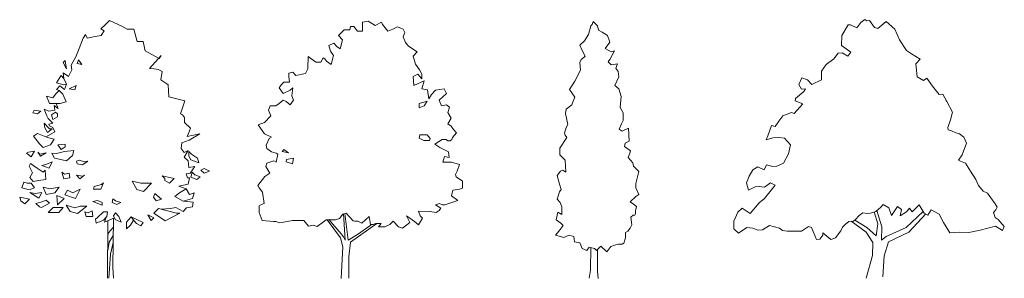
# Model space of a CAD drawing. Extents: x 12.9 to 34.2, y -51.7 to -4.
# Tile 3 of 75: x 13.3 to 21.5, y -44 to -41.8. Entities that reach past the tile are written whole.
import ezdxf

# ---------------------------------------------------------------- set-up
doc = ezdxf.new("R2010")
doc.units = 0
doc.header["$MEASUREMENT"] = 0
doc.layers.add('AST', color=44, linetype='CONTINUOUS', lineweight=18)
doc.layers.add('BLÄTTER', color=64, linetype='CONTINUOUS', lineweight=13)

msp = doc.modelspace()

# ---------------------------------------------------------------- linework, layer by layer
at = {"layer": 'AST'}
for p, q in [((14.0394, -43.49392), (14.03654, -43.90433)), ((15.83496, -43.50405), (15.94881, -43.65699)), ((15.95247, -43.62393), (15.84942, -43.50373)), ((15.97266, -43.45585), (15.98593, -43.67533)), ((15.98545, -43.45143), (16.01271, -43.67552)), ((20.46125, -43.53959), (20.43194, -43.43894)), ((20.49659, -43.56292), (20.45465, -43.42602)), ((20.70062, -43.57008), (20.84266, -43.43451)), ((20.86361, -43.45592), (20.72317, -43.60799)), ((13.99119, -43.99709), (13.99456, -43.51303)), ((14.03888, -43.56939), (13.99913, -43.61553)), ((16.03266, -43.69457), (16.25286, -43.53589)), ((16.08932, -43.62996), (16.1945, -43.5556)), ((20.36387, -43.60903), (20.23689, -43.51759)), ((20.36944, -43.56842), (20.26723, -43.50836)), ((20.44734, -43.64111), (20.36944, -43.56842)), ((20.44734, -43.64111), (20.46125, -43.53959)), ((20.49332, -43.67678), (20.49659, -43.56292)), ((20.53295, -43.64626), (20.70062, -43.57008)), ((13.9937, -43.63784), (13.99913, -43.61553)), ((14.0384, -43.63786), (14.00458, -43.69261)), ((15.94881, -43.65699), (15.96836, -43.73278)), ((15.9716, -43.64712), (15.95247, -43.62393)), ((15.98593, -43.67533), (15.9716, -43.64712)), ((16.01271, -43.67552), (16.08932, -43.62996)), ((20.41961, -43.6972), (20.36387, -43.60903)), ((20.49332, -43.67678), (20.53295, -43.64626)), ((20.55145, -43.69125), (20.72317, -43.60799)), ((13.99281, -43.76459), (14.00458, -43.69261)), ((14.038, -43.69555), (14.01606, -43.79543)), ((15.96836, -43.73278), (15.95314, -43.99748)), ((16.03266, -43.69457), (16.01841, -43.81742)), ((18.04962, -43.73914), (18.0483, -43.92844)), ((18.10775, -43.75391), (18.10647, -43.93798)), ((20.4157, -43.80445), (20.41961, -43.6972)), ((20.51538, -43.80825), (20.55145, -43.69125)), ((14.00275, -43.99717), (14.01606, -43.79543)), ((16.01841, -43.81742), (16.01716, -43.9971)), ((20.36327, -43.99744), (20.4157, -43.80445)), ((20.50384, -43.98397), (20.51538, -43.80825)), ((14.04139, -43.99744), (14.03654, -43.90433)), ((18.03568, -43.99697), (18.0483, -43.92844)), ((18.11207, -43.9975), (18.10647, -43.93798))]:
    msp.add_line(p, q, dxfattribs=at)
at = {"layer": 'BLÄTTER'}
for p, q in [((13.96691, -41.8675), (14.0063, -41.82831)), ((14.0063, -41.82831), (14.11214, -41.8764)), ((16.13261, -41.84163), (16.13222, -41.89837)), ((16.17955, -41.8325), (16.13261, -41.84163)), ((16.23954, -41.87074), (16.17955, -41.8325)), ((16.29331, -41.84275), (16.23954, -41.87074)), ((16.29986, -41.86171), (16.29331, -41.84275)), ((18.06268, -41.86311), (18.06935, -41.83574)), ((18.06935, -41.83574), (18.10791, -41.87257)), ((20.32021, -41.84514), (20.28457, -41.89043)), ((20.35217, -41.82114), (20.32021, -41.84514)), ((20.37014, -41.82988), (20.35217, -41.82114)), ((20.39278, -41.82772), (20.37014, -41.82988)), ((20.4327, -41.8867), (20.39278, -41.82772)), ((20.53058, -41.83544), (20.46199, -41.89436)), ((20.60545, -41.90155), (20.53058, -41.83544)), ((13.93316, -41.89883), (13.96691, -41.8675)), ((13.96099, -41.91481), (13.93316, -41.89883)), ((13.93836, -41.95412), (13.96099, -41.91481)), ((14.11214, -41.8764), (14.15667, -41.90039)), ((14.15667, -41.90039), (14.21256, -41.90078)), ((14.21256, -41.90078), (14.23978, -42.00358)), ((15.97816, -41.90675), (15.93096, -41.95371)), ((16.02503, -41.90708), (15.97816, -41.90675)), ((16.03191, -41.87876), (16.02503, -41.90708)), ((16.0587, -41.87894), (16.03191, -41.87876)), ((16.09191, -41.917), (16.0587, -41.87894)), ((16.13209, -41.91728), (16.09191, -41.917)), ((16.13222, -41.89837), (16.13209, -41.91728)), ((16.34634, -41.91877), (16.29986, -41.86171)), ((16.38664, -41.90014), (16.34634, -41.91877)), ((16.42694, -41.88151), (16.38664, -41.90014)), ((16.47369, -41.90075), (16.42694, -41.88151)), ((16.47322, -41.96694), (16.48688, -41.92921)), ((16.48688, -41.92921), (16.47369, -41.90075)), ((18.02976, -41.94514), (18.04968, -41.87216)), ((18.04968, -41.87216), (18.06268, -41.86311)), ((18.10791, -41.87257), (18.11413, -41.90917)), ((18.11413, -41.90917), (18.14635, -41.92767)), ((18.14635, -41.92767), (18.19145, -41.9554)), ((20.21368, -41.86582), (20.15938, -41.95477)), ((20.23066, -41.86419), (20.21368, -41.86582)), ((20.28457, -41.89043), (20.23066, -41.86419)), ((20.46199, -41.89436), (20.4327, -41.8867)), ((20.6427, -41.99219), (20.60545, -41.90155)), ((13.7532, -42.06333), (13.78733, -41.97675)), ((13.78733, -41.97675), (13.80431, -41.94521)), ((13.80431, -41.94521), (13.82086, -41.97698)), ((13.82086, -41.97698), (13.88802, -41.96166)), ((13.88802, -41.96166), (13.93836, -41.95412)), ((14.23978, -42.00358), (14.29, -42.00393)), ((14.29, -42.00393), (14.30085, -42.05925)), ((15.93096, -41.95371), (15.96418, -41.99177)), ((15.96418, -41.99177), (15.94356, -42.06729)), ((16.49298, -42.01437), (16.47322, -41.96694)), ((16.51956, -42.04293), (16.49298, -42.01437)), ((17.95795, -42.03603), (17.99703, -41.99974)), ((17.99703, -41.99974), (18.02976, -41.94514)), ((18.21048, -42.01037), (18.17128, -42.06493)), ((18.19145, -41.9554), (18.21048, -42.01037)), ((20.15938, -41.95477), (20.15602, -42.03884)), ((20.70257, -42.08067), (20.6427, -41.99219)), ((13.7532, -42.06333), (13.72477, -42.13417)), ((14.30085, -42.05925), (14.30628, -42.08297)), ((14.30628, -42.08297), (14.42318, -42.14692)), ((15.89033, -42.01963), (15.85002, -42.03826)), ((15.85002, -42.03826), (15.86308, -42.08564)), ((15.86308, -42.08564), (15.8896, -42.12366)), ((15.91691, -42.04819), (15.89033, -42.01963)), ((15.94356, -42.06729), (15.91691, -42.04819)), ((16.59289, -42.09072), (16.51956, -42.04293)), ((16.55914, -42.12832), (16.59289, -42.09072)), ((17.97705, -42.08186), (17.95795, -42.03603)), ((18.00261, -42.12773), (17.97705, -42.08186)), ((18.17128, -42.06493), (18.22284, -42.09271)), ((18.24879, -42.08375), (18.20946, -42.15659)), ((18.22284, -42.09271), (18.24879, -42.08375)), ((20.16198, -42.10108), (20.12803, -42.10433)), ((20.15602, -42.03884), (20.23555, -42.09403)), ((20.21024, -42.12786), (20.16198, -42.10108)), ((20.23555, -42.09403), (20.21024, -42.12786)), ((20.74517, -42.10799), (20.70257, -42.08067)), ((13.63514, -42.16511), (13.61827, -42.18078)), ((13.61827, -42.18078), (13.64581, -42.23615)), ((13.64045, -42.20461), (13.63514, -42.16511)), ((13.72477, -42.13417), (13.68516, -42.20493)), ((13.74695, -42.158), (13.73556, -42.18949)), ((13.77462, -42.19766), (13.74695, -42.158)), ((14.44011, -42.12336), (14.34435, -42.2332)), ((14.42318, -42.14692), (14.44011, -42.12336)), ((15.67528, -42.13162), (15.67456, -42.23565)), ((15.74191, -42.17945), (15.67528, -42.13162)), ((15.78208, -42.17973), (15.74191, -42.17945)), ((15.80243, -42.14196), (15.78208, -42.17973)), ((15.81576, -42.15151), (15.80243, -42.14196)), ((15.82902, -42.17052), (15.81576, -42.15151)), ((15.86899, -42.19917), (15.82902, -42.17052)), ((15.8896, -42.12366), (15.86899, -42.19917)), ((16.57877, -42.19466), (16.55914, -42.12832)), ((17.95694, -42.18224), (17.97007, -42.15492)), ((17.96296, -42.24626), (17.95694, -42.18224)), ((17.97007, -42.15492), (17.99607, -42.13682)), ((17.99607, -42.13682), (18.00261, -42.12773)), ((18.20946, -42.15659), (18.19639, -42.17477)), ((18.19639, -42.17477), (18.22208, -42.20237)), ((20.09239, -42.14962), (20.02846, -42.19762)), ((20.12803, -42.10433), (20.09239, -42.14962)), ((20.81805, -42.15335), (20.74517, -42.10799)), ((20.78203, -42.19283), (20.81805, -42.15335)), ((13.64581, -42.23615), (13.64045, -42.20461)), ((13.69047, -42.24443), (13.66215, -42.29948)), ((13.68516, -42.20493), (13.69047, -42.24443)), ((13.73556, -42.18949), (13.77462, -42.19766)), ((14.34435, -42.2332), (14.38346, -42.23347)), ((14.38346, -42.23347), (14.41694, -42.24152)), ((14.41694, -42.24152), (14.45035, -42.25761)), ((14.45035, -42.25761), (14.43868, -42.32857)), ((15.54715, -42.26313), (15.51361, -42.27235)), ((15.57374, -42.29169), (15.54715, -42.26313)), ((15.67456, -42.23565), (15.65421, -42.27333)), ((16.61191, -42.24217), (16.57877, -42.19466)), ((16.63174, -42.28014), (16.61191, -42.24217)), ((17.91703, -42.33733), (17.96296, -42.24626)), ((18.22208, -42.20237), (18.27391, -42.19359)), ((18.27391, -42.19359), (18.26071, -42.23006)), ((18.26071, -42.23006), (18.27993, -42.25761)), ((18.27993, -42.25761), (18.28608, -42.30335)), ((20.02846, -42.19762), (19.98816, -42.25382)), ((19.98816, -42.25382), (19.98946, -42.32698)), ((20.79249, -42.30194), (20.78203, -42.19283)), ((13.58945, -42.30687), (13.56118, -42.35403)), ((13.58945, -42.30687), (13.60073, -42.29116)), ((13.62292, -42.31499), (13.60073, -42.29116)), ((13.66215, -42.29948), (13.61766, -42.2676)), ((13.61766, -42.2676), (13.62292, -42.31499)), ((13.62292, -42.31499), (13.64493, -42.3625)), ((14.43868, -42.32857), (14.48875, -42.36049)), ((15.47291, -42.34773), (15.45269, -42.3665)), ((15.51977, -42.34806), (15.47291, -42.34773)), ((15.51361, -42.27235), (15.51341, -42.30073)), ((15.51341, -42.30073), (15.51977, -42.34806)), ((15.65421, -42.27333), (15.57374, -42.29169)), ((16.55796, -42.29854), (16.59826, -42.27991)), ((16.56412, -42.37424), (16.55796, -42.29854)), ((16.65143, -42.33702), (16.56412, -42.37424)), ((16.59826, -42.27991), (16.63147, -42.31797)), ((16.63088, -42.40308), (16.65143, -42.33702)), ((16.63147, -42.31797), (16.63174, -42.28014)), ((17.87123, -42.41012), (17.91703, -42.33733)), ((18.28608, -42.30335), (18.25322, -42.37623)), ((19.82236, -42.31159), (19.79904, -42.36616)), ((19.86963, -42.32799), (19.82236, -42.31159)), ((19.90756, -42.36623), (19.86963, -42.32799)), ((19.98946, -42.32698), (19.90756, -42.36623)), ((20.84558, -42.33356), (20.79249, -42.30194)), ((20.87359, -42.31252), (20.84558, -42.33356)), ((20.92025, -42.38145), (20.87359, -42.31252)), ((13.55493, -42.4487), (13.58309, -42.41732)), ((13.58896, -42.3779), (13.56079, -42.40927)), ((13.58422, -42.41607), (13.56079, -42.40927)), ((13.56118, -42.35403), (13.62254, -42.37024)), ((13.58309, -42.41732), (13.6164, -42.44912)), ((13.62785, -42.40974), (13.58896, -42.3779)), ((13.62254, -42.37024), (13.64493, -42.3625)), ((13.64493, -42.3625), (13.62785, -42.40974)), ((13.72782, -42.37401), (13.66702, -42.40212)), ((13.66702, -42.40212), (13.71725, -42.41036)), ((13.72782, -42.37401), (13.71725, -42.41036)), ((14.48875, -42.36049), (14.49988, -42.36846)), ((14.49988, -42.36846), (14.50475, -42.4711)), ((15.45269, -42.3665), (15.43241, -42.39473)), ((15.43241, -42.39473), (15.46555, -42.44225)), ((15.46555, -42.44225), (15.52601, -42.4143)), ((15.52601, -42.4143), (15.54623, -42.39553)), ((15.54623, -42.39553), (15.53907, -42.46168)), ((16.67767, -42.41286), (16.63088, -42.40308)), ((16.69055, -42.48861), (16.67767, -42.41286)), ((16.74464, -42.41333), (16.7109, -42.45092)), ((16.81835, -42.40439), (16.74464, -42.41333)), ((16.83818, -42.44235), (16.81835, -42.40439)), ((17.89045, -42.43768), (17.87123, -42.41012)), ((18.25322, -42.37623), (18.28538, -42.40387)), ((18.28538, -42.40387), (18.30435, -42.46797)), ((19.83896, -42.42515), (19.77036, -42.48407)), ((19.79904, -42.36616), (19.81999, -42.40603)), ((19.81999, -42.40603), (19.85395, -42.40278)), ((19.85395, -42.40278), (19.83896, -42.42515)), ((20.97682, -42.44944), (20.92025, -42.38145)), ((13.50409, -42.52727), (13.4766, -42.46394)), ((13.4766, -42.46394), (13.53236, -42.48011)), ((13.53236, -42.48011), (13.55493, -42.4487)), ((13.64389, -42.51246), (13.5935, -42.52789)), ((13.6164, -42.44912), (13.64389, -42.51246)), ((14.50475, -42.4711), (14.57169, -42.48735)), ((14.57169, -42.48735), (14.63863, -42.5036)), ((14.63863, -42.5036), (14.60434, -42.61386)), ((15.46516, -42.49899), (15.43149, -42.52713)), ((15.49188, -42.50864), (15.46516, -42.49899)), ((15.52515, -42.53724), (15.49188, -42.50864)), ((15.5522, -42.4996), (15.52515, -42.53724)), ((15.53907, -42.46168), (15.5522, -42.4996)), ((16.67702, -42.50743), (16.60994, -42.52588)), ((16.64998, -42.54507), (16.67702, -42.50743)), ((16.7109, -42.45092), (16.69055, -42.48861)), ((16.77752, -42.49867), (16.83818, -42.44235)), ((16.79728, -42.5461), (16.77752, -42.49867)), ((17.91608, -42.47441), (17.89045, -42.43768)), ((17.89635, -42.51997), (17.91608, -42.47441)), ((18.30435, -42.46797), (18.29724, -42.55932)), ((19.77036, -42.48407), (19.76669, -42.50535)), ((19.76669, -42.50535), (19.83192, -42.5305)), ((21.00659, -42.44659), (20.97682, -42.44944)), ((21.04059, -42.50888), (21.00659, -42.44659)), ((21.04059, -42.50888), (21.03166, -42.49924)), ((21.08915, -42.59844), (21.04059, -42.50888)), ((13.37519, -42.58162), (13.36385, -42.60522)), ((13.43102, -42.5899), (13.37519, -42.58162)), ((13.40291, -42.61339), (13.43102, -42.5899)), ((13.49807, -42.59037), (13.45906, -42.57431)), ((13.45906, -42.57431), (13.48103, -42.62972)), ((13.54841, -42.58283), (13.49807, -42.59037)), ((13.5935, -42.52789), (13.50409, -42.52727)), ((13.57646, -42.56724), (13.5431, -42.54333)), ((13.5431, -42.54333), (13.54841, -42.58283)), ((13.55997, -42.52766), (13.57646, -42.56724)), ((15.3577, -42.54554), (15.34405, -42.58327)), ((15.34405, -42.58327), (15.36381, -42.63069)), ((15.40456, -42.54587), (15.3577, -42.54554)), ((15.43149, -42.52713), (15.40456, -42.54587)), ((16.60994, -42.52588), (16.60967, -42.56371)), ((16.60967, -42.56371), (16.64998, -42.54507)), ((16.83752, -42.53692), (16.79728, -42.5461)), ((16.86416, -42.55603), (16.83752, -42.53692)), ((16.85045, -42.60321), (16.86416, -42.55603)), ((17.83748, -42.61095), (17.84421, -42.57444)), ((17.84421, -42.57444), (17.88975, -42.5382)), ((17.88975, -42.5382), (17.89635, -42.51997)), ((18.29724, -42.55932), (18.3228, -42.60519)), ((19.83192, -42.5305), (19.75966, -42.61071)), ((13.36385, -42.60522), (13.40291, -42.61339)), ((13.48103, -42.62972), (13.49204, -42.65347)), ((13.49204, -42.65347), (13.53088, -42.69321)), ((13.55389, -42.59865), (13.5202, -42.6221)), ((13.5202, -42.6221), (13.5311, -42.66164)), ((13.5311, -42.66164), (13.57038, -42.63823)), ((13.57054, -42.61455), (13.55389, -42.59865)), ((13.57038, -42.63823), (13.57054, -42.61455)), ((14.60434, -42.61386), (14.62105, -42.62187)), ((14.62105, -42.62187), (14.63765, -42.64566)), ((14.63765, -42.64566), (14.63737, -42.68513)), ((15.36381, -42.63069), (15.30985, -42.68706)), ((16.84979, -42.69778), (16.8769, -42.65068)), ((16.8769, -42.65068), (16.85045, -42.60321)), ((17.85626, -42.70247), (17.83748, -42.61095)), ((18.32236, -42.66916), (18.30923, -42.69648)), ((18.3228, -42.60519), (18.32236, -42.66916)), ((19.62881, -42.67559), (19.59883, -42.72034)), ((19.66445, -42.63031), (19.62881, -42.67559)), ((19.73603, -42.60251), (19.66445, -42.63031)), ((19.75966, -42.61071), (19.73603, -42.60251)), ((21.05015, -42.7278), (21.07248, -42.66285)), ((21.07248, -42.66285), (21.08915, -42.59844)), ((13.50261, -42.74037), (13.45824, -42.6927)), ((13.45824, -42.6927), (13.46355, -42.7322)), ((13.46355, -42.7322), (13.48563, -42.77182)), ((13.48563, -42.77182), (13.52496, -42.74052)), ((13.53088, -42.69321), (13.4973, -42.70087)), ((13.4973, -42.70087), (13.50179, -42.71374)), ((13.50179, -42.71374), (13.53109, -42.72715)), ((13.52496, -42.74052), (13.50261, -42.74037)), ((13.53109, -42.72715), (13.54819, -42.76595)), ((14.63737, -42.68513), (14.68733, -42.73283)), ((14.68733, -42.73283), (14.67023, -42.78007)), ((15.30985, -42.68706), (15.25615, -42.7056)), ((15.25615, -42.7056), (15.30919, -42.78163)), ((16.87644, -42.71688), (16.84979, -42.69778)), ((16.89633, -42.74539), (16.87644, -42.71688)), ((16.92291, -42.77395), (16.89633, -42.74539)), ((17.82987, -42.7754), (17.84313, -42.72979)), ((17.84313, -42.72979), (17.85626, -42.70247)), ((18.30923, -42.69648), (18.2895, -42.74204)), ((18.2895, -42.74204), (18.31525, -42.7605)), ((18.31525, -42.7605), (18.3672, -42.73344)), ((18.3672, -42.73344), (18.37291, -42.84315)), ((19.56955, -42.71268), (19.53789, -42.79946)), ((19.59883, -42.72034), (19.56955, -42.71268)), ((21.05214, -42.74854), (21.05015, -42.7278)), ((21.08143, -42.75621), (21.05214, -42.74854)), ((21.11737, -42.7737), (21.08143, -42.75621)), ((13.40175, -42.77913), (13.36806, -42.80257)), ((13.36806, -42.80257), (13.41791, -42.86606)), ((13.48535, -42.81128), (13.40175, -42.77913)), ((13.54819, -42.76595), (13.47576, -42.8079)), ((13.54112, -42.82746), (13.48535, -42.81128)), ((13.51285, -42.87461), (13.54112, -42.82746)), ((14.67544, -42.83536), (14.61381, -42.8586)), ((14.67023, -42.78007), (14.6589, -42.80367)), ((14.6589, -42.80367), (14.76523, -42.78073)), ((14.76523, -42.78073), (14.67544, -42.83536)), ((15.30919, -42.78163), (15.36925, -42.81042)), ((15.3491, -42.81973), (15.32192, -42.87629)), ((15.36925, -42.81042), (15.3491, -42.81973)), ((16.61479, -42.79072), (16.6079, -42.81904)), ((16.6079, -42.81904), (16.64794, -42.83824)), ((16.67504, -42.79114), (16.61479, -42.79072)), ((16.64794, -42.83824), (16.69481, -42.83856)), ((16.70163, -42.8197), (16.67504, -42.79114)), ((16.69481, -42.83856), (16.70163, -42.8197)), ((16.74147, -42.86726), (16.802, -42.82985)), ((16.802, -42.82985), (16.83548, -42.83009)), ((16.83548, -42.83009), (16.8488, -42.83964)), ((16.8488, -42.83964), (16.86888, -42.83978)), ((16.86888, -42.83978), (16.88234, -42.83041)), ((16.88234, -42.83041), (16.88917, -42.81154)), ((16.88917, -42.81154), (16.92291, -42.77395)), ((17.79016, -42.90307), (17.84902, -42.81209)), ((17.83621, -42.79372), (17.82987, -42.7754)), ((17.84902, -42.81209), (17.83621, -42.79372)), ((18.37291, -42.84315), (18.34043, -42.86121)), ((19.53789, -42.79946), (19.52389, -42.83221)), ((19.52389, -42.83221), (19.57949, -42.81641)), ((19.57949, -42.81641), (19.63042, -42.81153)), ((19.63042, -42.81153), (19.67668, -42.81756)), ((19.67668, -42.81756), (19.72792, -42.87546)), ((21.14666, -42.78136), (21.11737, -42.7737)), ((21.1836, -42.80922), (21.14666, -42.78136)), ((21.20555, -42.85946), (21.1836, -42.80922)), ((13.41791, -42.86606), (13.45122, -42.89786)), ((13.45122, -42.89786), (13.51285, -42.87461)), ((13.63584, -42.86758), (13.57432, -42.87504)), ((13.57432, -42.87504), (13.60198, -42.9147)), ((13.60198, -42.9147), (13.63567, -42.89126)), ((13.70809, -42.92333), (13.62981, -42.93068)), ((13.63567, -42.89126), (13.63584, -42.86758)), ((13.69665, -42.96272), (13.70809, -42.92333)), ((14.61381, -42.8586), (14.60789, -42.90592)), ((14.60789, -42.90592), (14.63561, -42.93768)), ((14.66925, -42.92213), (14.63534, -42.97715)), ((14.63561, -42.93768), (14.66925, -42.92213)), ((15.32192, -42.87629), (15.32842, -42.90471)), ((15.32842, -42.90471), (15.3684, -42.93336)), ((15.47073, -42.91331), (15.45759, -42.93159)), ((15.50956, -42.94114), (15.47073, -42.91331)), ((16.78145, -42.89591), (16.74147, -42.86726)), ((16.85484, -42.93425), (16.78145, -42.89591)), ((17.78977, -42.9579), (17.79016, -42.90307)), ((18.34043, -42.86121), (18.33377, -42.88858)), ((18.33377, -42.88858), (18.3724, -42.91626)), ((18.3724, -42.91626), (18.38528, -42.92549)), ((18.38528, -42.92549), (18.37868, -42.94372)), ((19.72792, -42.87546), (19.71225, -42.95024)), ((21.16922, -42.95716), (21.20555, -42.85946)), ((13.32801, -42.93647), (13.31119, -42.94425)), ((13.31119, -42.94425), (13.35009, -42.97609)), ((13.37836, -42.92893), (13.32801, -42.93647)), ((13.35009, -42.97609), (13.37836, -42.92893)), ((13.42282, -42.95292), (13.40625, -42.93702)), ((13.40625, -42.93702), (13.42838, -42.96874)), ((13.4748, -42.94108), (13.42282, -42.95292)), ((13.4748, -42.94108), (13.42838, -42.96874)), ((13.56265, -42.946), (13.52353, -42.94573)), ((13.52353, -42.94573), (13.54561, -42.98534)), ((13.54561, -42.98534), (13.58467, -42.99351)), ((13.62981, -42.93068), (13.56265, -42.946)), ((13.58467, -42.99351), (13.64601, -43.00972)), ((13.64601, -43.00972), (13.69665, -42.96272)), ((13.72984, -43.0103), (13.75225, -43.00257)), ((13.73526, -43.03402), (13.72984, -43.0103)), ((13.75225, -43.00257), (13.79684, -43.01866)), ((13.82483, -43.01097), (13.77991, -43.04222)), ((13.79684, -43.01866), (13.82483, -43.01097)), ((14.63534, -42.97715), (14.66864, -43.00895)), ((14.66864, -43.00895), (14.67385, -43.06424)), ((14.67478, -42.93006), (14.67451, -42.96953)), ((14.67451, -42.96953), (14.69105, -43.00121)), ((14.69697, -42.9539), (14.67478, -42.93006)), ((14.69105, -43.00121), (14.75793, -43.02536)), ((14.74704, -42.98582), (14.69697, -42.9539)), ((14.75793, -43.02536), (14.74704, -42.98582)), ((15.38795, -43.00915), (15.32756, -43.02765)), ((15.3684, -42.93336), (15.4085, -42.94309)), ((15.40797, -43.01875), (15.38795, -43.00915)), ((15.42183, -42.95264), (15.40797, -43.01875)), ((15.4085, -42.94309), (15.42183, -42.95264)), ((15.45759, -42.93159), (15.50956, -42.94114)), ((15.49395, -42.99696), (15.49014, -43.01776)), ((15.55278, -42.987), (15.49395, -42.99696)), ((15.54511, -43.03362), (15.55278, -42.987)), ((16.80738, -43.01904), (16.8211, -42.97185)), ((16.8211, -42.97185), (16.8612, -42.98158)), ((16.8612, -42.98158), (16.85484, -42.93425)), ((17.83475, -43.00391), (17.78977, -42.9579)), ((17.84052, -43.10448), (17.83475, -43.00391)), ((18.37868, -42.94372), (18.36548, -42.98019)), ((18.36548, -42.98019), (18.40399, -43.02615)), ((19.71225, -42.95024), (19.66827, -43.02773)), ((21.13924, -43.00191), (21.16922, -42.95716)), ((21.15721, -43.01065), (21.13924, -43.00191)), ((21.19882, -43.0276), (21.15721, -43.01065)), ((13.34412, -43.0313), (13.33278, -43.0549)), ((13.33278, -43.0549), (13.36034, -43.11034)), ((13.39972, -43.07115), (13.34412, -43.0313)), ((13.44979, -43.10307), (13.39972, -43.07115)), ((13.47259, -43.04008), (13.439, -43.04774)), ((13.439, -43.04774), (13.5003, -43.07185)), ((13.46666, -43.0874), (13.44979, -43.10307)), ((13.47171, -43.16636), (13.46666, -43.0874)), ((13.52629, -43.01777), (13.47259, -43.04008)), ((13.52629, -43.01777), (13.5003, -43.07185)), ((13.77991, -43.04222), (13.73526, -43.03402)), ((14.67385, -43.06424), (14.72419, -43.05669)), ((14.72419, -43.05669), (14.68469, -43.11167)), ((14.77426, -43.08861), (14.80231, -43.07302)), ((14.80204, -43.11249), (14.77426, -43.08861)), ((14.80231, -43.07302), (14.84684, -43.09701)), ((15.32756, -43.02765), (15.32067, -43.05597)), ((15.32067, -43.05597), (15.35375, -43.11294)), ((15.49014, -43.01776), (15.54511, -43.03362)), ((16.82746, -43.01918), (16.80738, -43.01904)), ((16.88103, -43.01955), (16.82746, -43.01918)), ((16.94785, -43.03893), (16.88103, -43.01955)), ((16.92737, -43.09553), (16.94785, -43.03893)), ((17.79529, -43.09502), (17.81476, -43.08602)), ((17.81476, -43.08602), (17.84052, -43.10448)), ((18.40399, -43.02615), (18.41026, -43.05361)), ((18.41026, -43.05361), (18.45524, -43.09962)), ((19.41094, -43.08381), (19.38196, -43.13892)), ((19.45423, -43.05872), (19.41094, -43.08381)), ((19.50814, -43.08496), (19.45423, -43.05872)), ((19.5268, -43.04129), (19.50814, -43.08496)), ((19.57972, -43.05716), (19.5268, -43.04129)), ((19.61367, -43.05391), (19.57972, -43.05716)), ((19.66827, -43.02773), (19.61367, -43.05391)), ((21.23973, -43.09696), (21.19882, -43.0276)), ((13.36034, -43.11034), (13.33771, -43.14964)), ((13.33771, -43.14964), (13.36543, -43.18141)), ((13.36543, -43.18141), (13.41018, -43.17383)), ((13.41018, -43.17383), (13.47171, -43.16636)), ((13.62849, -43.1201), (13.60625, -43.10416)), ((13.60625, -43.10416), (13.62263, -43.15952)), ((13.62263, -43.15952), (13.67298, -43.15198)), ((13.66766, -43.11248), (13.62849, -43.1201)), ((13.67298, -43.15198), (13.66766, -43.11248)), ((13.72901, -43.12869), (13.77925, -43.13693)), ((13.75673, -43.16046), (13.72901, -43.12869)), ((13.79607, -43.12916), (13.75673, -43.16046)), ((13.77925, -43.13693), (13.79607, -43.12916)), ((14.44984, -43.13371), (14.55025, -43.15809)), ((14.47203, -43.15754), (14.44984, -43.13371)), ((14.47192, -43.17333), (14.47203, -43.15754)), ((14.51079, -43.19728), (14.47192, -43.17333)), ((14.55025, -43.15809), (14.51079, -43.19728)), ((14.68469, -43.11167), (14.65111, -43.11933)), ((14.65111, -43.11933), (14.66207, -43.15097)), ((14.66207, -43.15097), (14.67883, -43.15109)), ((14.67883, -43.15109), (14.66727, -43.20626)), ((14.68918, -43.14631), (14.70151, -43.10389)), ((14.68918, -43.14631), (14.74019, -43.1673)), ((14.7237, -43.12773), (14.70151, -43.10389)), ((14.76829, -43.14382), (14.7237, -43.12773)), ((14.74019, -43.1673), (14.76829, -43.14382)), ((14.84684, -43.09701), (14.80204, -43.11249)), ((15.31338, -43.14104), (15.25259, -43.21627)), ((15.35375, -43.11294), (15.31338, -43.14104)), ((16.91378, -43.12381), (16.92737, -43.09553)), ((16.92034, -43.14277), (16.91378, -43.12381)), ((16.97365, -43.18097), (16.92034, -43.14277)), ((17.76916, -43.1314), (17.79529, -43.09502)), ((17.78806, -43.20464), (17.76916, -43.1314)), ((18.45524, -43.09962), (18.42866, -43.19996)), ((19.38196, -43.13892), (19.35863, -43.1935)), ((21.2863, -43.16577), (21.23973, -43.09696)), ((21.30825, -43.21601), (21.2863, -43.16577)), ((13.28714, -43.18876), (13.27004, -43.23599)), ((13.27004, -43.23599), (13.3314, -43.25221)), ((13.31503, -43.19684), (13.28714, -43.18876)), ((13.34855, -43.19708), (13.31503, -43.19684)), ((13.3314, -43.25221), (13.37621, -43.23673)), ((13.37621, -43.23673), (13.34855, -43.19708)), ((13.50468, -43.24552), (13.44892, -43.22935)), ((13.44892, -43.22935), (13.47641, -43.29268)), ((13.58302, -43.23028), (13.50468, -43.24552)), ((13.54916, -43.2774), (13.58302, -43.23028)), ((13.6555, -43.25446), (13.63287, -43.29377)), ((13.70003, -43.27845), (13.6555, -43.25446)), ((13.72205, -43.32596), (13.76172, -43.24731)), ((13.76172, -43.24731), (13.72808, -43.26286)), ((13.87923, -43.22445), (13.87348, -43.24809)), ((13.87348, -43.24809), (13.93494, -43.24852)), ((13.9408, -43.20909), (13.87923, -43.22445)), ((13.93494, -43.24852), (13.95768, -43.19343)), ((13.95768, -43.19343), (13.9408, -43.20909)), ((14.27059, -43.1956), (14.19806, -43.17931)), ((14.19806, -43.17931), (14.23668, -43.25062)), ((14.23668, -43.25062), (14.29244, -43.26679)), ((14.36, -43.19623), (14.27059, -43.1956)), ((14.29244, -43.26679), (14.36, -43.19623)), ((14.6281, -43.21388), (14.58893, -43.2215)), ((14.58893, -43.2215), (14.65023, -43.24561)), ((14.65023, -43.24561), (14.59413, -43.27679)), ((14.66727, -43.20626), (14.6281, -43.21388)), ((14.67784, -43.29315), (14.65023, -43.24561)), ((15.25259, -43.21627), (15.26585, -43.23528)), ((15.26585, -43.23528), (15.29237, -43.27329)), ((16.87905, -43.30326), (16.89277, -43.25606)), ((16.89277, -43.25606), (16.9464, -43.24698)), ((16.9464, -43.24698), (16.97325, -43.23771)), ((16.97325, -43.23771), (16.97365, -43.18097)), ((17.78761, -43.26861), (17.80068, -43.25043)), ((17.80068, -43.25043), (17.78806, -43.20464)), ((18.42866, -43.19996), (18.4284, -43.23652)), ((18.4284, -43.23652), (18.4539, -43.29153)), ((19.35863, -43.1935), (19.37592, -43.25465)), ((19.37592, -43.25465), (19.43052, -43.22849)), ((19.43052, -43.22849), (19.46447, -43.22523)), ((19.46447, -43.22523), (19.51074, -43.23126)), ((19.60029, -43.21221), (19.50837, -43.32571)), ((19.51074, -43.23126), (19.55869, -43.19526)), ((19.55869, -43.19526), (19.60029, -43.21221)), ((21.34718, -43.26462), (21.30825, -43.21601)), ((13.33645, -43.33117), (13.25274, -43.3148)), ((13.25274, -43.3148), (13.26369, -43.34645)), ((13.29705, -43.37036), (13.33645, -43.33117)), ((13.38148, -43.28413), (13.33683, -43.27592)), ((13.33683, -43.27592), (13.41473, -43.32382)), ((13.43963, -43.27541), (13.38148, -43.28413)), ((13.43963, -43.27541), (13.41473, -43.32382)), ((13.47608, -43.34004), (13.43127, -43.35551)), ((13.50385, -43.36391), (13.47608, -43.34004)), ((13.47641, -43.29268), (13.54916, -43.2774)), ((13.62706, -43.3253), (13.56576, -43.3012)), ((13.56576, -43.3012), (13.5708, -43.38016)), ((13.5708, -43.38016), (13.62706, -43.3253)), ((13.63287, -43.29377), (13.72205, -43.32596)), ((13.72808, -43.26286), (13.70003, -43.27845)), ((14.03656, -43.32928), (14.02916, -43.35967)), ((14.03656, -43.32928), (14.05721, -43.34408)), ((14.37593, -43.31473), (14.38733, -43.28324)), ((14.39806, -43.34646), (14.37593, -43.31473)), ((14.38733, -43.28324), (14.44288, -43.33098)), ((14.44288, -43.33098), (14.39806, -43.34646)), ((14.5548, -43.30808), (14.59413, -43.27679)), ((14.5548, -43.30808), (14.62717, -43.34805)), ((14.62717, -43.34805), (14.70556, -43.32492)), ((14.71707, -43.27764), (14.67784, -43.29315)), ((14.70556, -43.32492), (14.71707, -43.27764)), ((15.29237, -43.27329), (15.30511, -43.36795)), ((16.82496, -43.37854), (16.93235, -43.34146)), ((16.93235, -43.34146), (16.87905, -43.30326)), ((17.76776, -43.33245), (17.78761, -43.26861)), ((17.79344, -43.36004), (17.76776, -43.33245)), ((18.42789, -43.30964), (18.38228, -43.35501)), ((18.4539, -43.29153), (18.42789, -43.30964)), ((19.50837, -43.32571), (19.46608, -43.36117)), ((21.38312, -43.28211), (21.34718, -43.26462)), ((21.40973, -43.32144), (21.38312, -43.28211)), ((21.44866, -43.37005), (21.40973, -43.32144)), ((13.26369, -43.34645), (13.29705, -43.37036)), ((13.43127, -43.35551), (13.38727, -43.36898)), ((13.38727, -43.36898), (13.41974, -43.39489)), ((13.41974, -43.39489), (13.43653, -43.4029)), ((13.43653, -43.4029), (13.50385, -43.36391)), ((13.53391, -43.40232), (13.49097, -43.44219)), ((13.61922, -43.40291), (13.53391, -43.40232)), ((13.58103, -43.44282), (13.61922, -43.40291)), ((13.71592, -43.40485), (13.64343, -43.38067)), ((13.64343, -43.38067), (13.67658, -43.43615)), ((13.76073, -43.38938), (13.71592, -43.40485)), ((13.73794, -43.45236), (13.81661, -43.38976)), ((13.81661, -43.38976), (13.76073, -43.38938)), ((13.90634, -43.34303), (13.86716, -43.35065)), ((13.86716, -43.35065), (13.94518, -43.38277)), ((13.94535, -43.35909), (13.90634, -43.34303)), ((13.94518, -43.38277), (13.94535, -43.35909)), ((14.02916, -43.35967), (14.06816, -43.37573)), ((14.1018, -43.36018), (14.05721, -43.34408)), ((14.06816, -43.37573), (14.1018, -43.36018)), ((14.38058, -43.44894), (14.41998, -43.40975)), ((14.41998, -43.40975), (14.57057, -43.45026)), ((14.44219, -43.41573), (14.52056, -43.41045)), ((14.56532, -43.40287), (14.52056, -43.41045)), ((14.62656, -43.43487), (14.56532, -43.40287)), ((14.65472, -43.40349), (14.62656, -43.43487)), ((14.63275, -43.34809), (14.71092, -43.35653)), ((14.70506, -43.39595), (14.65472, -43.40349)), ((14.71092, -43.35653), (14.70506, -43.39595)), ((15.2648, -43.38659), (15.2644, -43.44333)), ((15.28495, -43.37727), (15.2648, -43.38659)), ((15.30511, -43.36795), (15.28495, -43.37727)), ((16.74461, -43.37798), (16.77816, -43.36875)), ((16.79129, -43.40668), (16.74461, -43.37798)), ((16.77777, -43.4255), (16.79129, -43.40668)), ((16.77816, -43.36875), (16.80487, -43.3784)), ((16.80487, -43.3784), (16.82496, -43.37854)), ((17.80613, -43.39669), (17.79344, -43.36004)), ((17.80568, -43.46066), (17.80613, -43.39669)), ((18.38228, -43.35501), (18.40804, -43.37346)), ((18.40804, -43.37346), (18.43379, -43.39192)), ((18.43379, -43.39192), (18.42707, -43.42843)), ((19.32193, -43.40639), (19.2853, -43.4413)), ((19.34655, -43.42496), (19.32193, -43.40639)), ((19.46608, -43.36117), (19.38915, -43.45229)), ((20.44402, -43.43493), (20.48631, -43.39947)), ((20.48631, -43.39947), (20.50696, -43.37656)), ((20.50696, -43.37656), (20.55522, -43.40334)), ((20.52013, -43.38396), (20.52013, -43.38386)), ((20.55522, -43.40334), (20.57689, -43.46842)), ((20.57689, -43.46842), (20.62572, -43.39439)), ((20.62572, -43.39439), (20.66071, -43.41801)), ((20.66071, -43.41801), (20.64962, -43.47301)), ((20.70363, -43.43894), (20.72773, -43.40581)), ((20.72773, -43.40581), (20.7513, -43.43822)), ((20.7513, -43.43822), (20.80987, -43.37893)), ((20.80987, -43.37893), (20.85078, -43.44829)), ((20.88107, -43.46632), (20.91105, -43.42157)), ((20.91105, -43.42157), (20.97728, -43.4571)), ((21.43298, -43.44483), (21.45363, -43.42191)), ((21.46296, -43.40008), (21.44866, -43.37005)), ((21.45363, -43.42191), (21.46296, -43.40008)), ((13.49097, -43.44219), (13.58103, -43.44282)), ((13.67658, -43.43615), (13.73794, -43.45236)), ((13.79951, -43.437), (13.81041, -43.47653)), ((13.8274, -43.44509), (13.79951, -43.437)), ((13.81041, -43.47653), (13.86628, -43.47692)), ((13.86103, -43.42954), (13.8274, -43.44509)), ((13.86628, -43.47692), (13.86103, -43.42954)), ((13.90535, -43.4851), (13.88848, -43.50076)), ((13.88848, -43.50076), (13.89385, -43.53237)), ((13.95598, -43.43809), (13.90535, -43.4851)), ((13.95548, -43.50912), (13.98364, -43.47774)), ((13.9895, -43.43833), (13.95598, -43.43809)), ((13.97866, -43.48329), (13.96654, -43.52499)), ((14.04965, -43.48955), (13.96654, -43.52499)), ((13.98364, -43.47774), (13.9895, -43.43833)), ((14.03957, -43.47024), (14.0565, -43.44668)), ((14.05611, -43.50193), (14.03957, -43.47024)), ((14.10624, -43.52596), (14.05611, -43.50193)), ((14.0565, -43.44668), (14.08421, -43.47844)), ((14.08421, -43.47844), (14.10624, -43.52596)), ((14.15094, -43.52627), (14.19038, -43.47918)), ((14.21251, -43.51091), (14.19038, -43.47918)), ((14.28938, -43.52899), (14.19038, -43.47918)), ((14.33019, -43.46438), (14.3578, -43.51193)), ((14.38031, -43.4884), (14.33019, -43.46438)), ((14.3578, -43.51193), (14.38031, -43.4884)), ((14.47514, -43.51274), (14.38058, -43.44894)), ((14.59851, -43.45046), (14.47514, -43.51274)), ((14.57057, -43.45026), (14.59851, -43.45046)), ((15.2644, -43.44333), (15.29073, -43.50971)), ((15.80621, -43.52276), (15.82642, -43.50399)), ((15.82642, -43.50399), (15.90677, -43.50455)), ((15.90677, -43.50455), (15.94031, -43.49532)), ((15.94031, -43.49532), (15.96735, -43.45768)), ((15.96735, -43.45768), (15.99421, -43.44841)), ((15.99421, -43.44841), (16.02079, -43.47697)), ((16.02079, -43.47697), (16.054, -43.51503)), ((16.12752, -43.53446), (16.18817, -43.47813)), ((16.18817, -43.47813), (16.20111, -43.54442)), ((16.51612, -43.49933), (16.50292, -43.47087)), ((16.50292, -43.47087), (16.56955, -43.51862)), ((16.52931, -43.5278), (16.51612, -43.49933)), ((16.60282, -43.54722), (16.6367, -43.49071)), ((16.61674, -43.47166), (16.60361, -43.43374)), ((16.60361, -43.43374), (16.69735, -43.43439)), ((16.6367, -43.49071), (16.61674, -43.47166)), ((16.69735, -43.43439), (16.75085, -43.44422)), ((16.75085, -43.44422), (16.77777, -43.4255)), ((17.76008, -43.50604), (17.77346, -43.44216)), ((17.79871, -43.53372), (17.76008, -43.50604)), ((17.77346, -43.44216), (17.80568, -43.46066)), ((18.4074, -43.46485), (18.38786, -43.48299)), ((18.38786, -43.48299), (18.39389, -43.54701)), ((18.42034, -43.46494), (18.4074, -43.46485)), ((18.42687, -43.45585), (18.42034, -43.46494)), ((18.42707, -43.42843), (18.42687, -43.45585)), ((19.2853, -43.4413), (19.25264, -43.51771)), ((19.38915, -43.45229), (19.34655, -43.42496)), ((20.25758, -43.51561), (20.27356, -43.50361)), ((20.27356, -43.50361), (20.30454, -43.46923)), ((20.30454, -43.46923), (20.3365, -43.44523)), ((20.3365, -43.44523), (20.37145, -43.45235)), ((20.37145, -43.45235), (20.39974, -43.44964)), ((20.39974, -43.44964), (20.44402, -43.43493)), ((20.64962, -43.47301), (20.70363, -43.43894)), ((20.85078, -43.44829), (20.88107, -43.46632)), ((20.97728, -43.4571), (21.01253, -43.527)), ((21.44827, -43.48524), (21.43298, -43.44483)), ((21.4729, -43.50381), (21.44827, -43.48524)), ((21.52413, -43.56171), (21.4729, -43.50381)), ((13.89385, -43.53237), (13.95548, -43.50912)), ((14.15094, -43.52627), (14.15055, -43.58152)), ((14.15055, -43.58152), (14.1843, -43.55018)), ((14.20967, -43.50786), (14.1843, -43.55018)), ((14.2347, -43.53475), (14.21251, -43.51091)), ((14.26976, -43.5563), (14.2347, -43.53475)), ((14.26976, -43.5563), (14.28938, -43.52899)), ((15.29073, -43.50971), (15.38439, -43.51982)), ((15.38439, -43.51982), (15.40448, -43.51996)), ((15.40448, -43.51996), (15.43789, -43.52965)), ((15.43789, -43.52965), (15.54515, -43.51149)), ((15.54515, -43.51149), (15.63888, -43.51214)), ((15.63888, -43.51214), (15.67873, -43.5597)), ((15.67873, -43.5597), (15.71897, -43.55052)), ((15.71897, -43.55052), (15.75238, -43.56021)), ((15.75238, -43.56021), (15.80621, -43.52276)), ((16.054, -43.51503), (16.06739, -43.51512)), ((16.06739, -43.51512), (16.09417, -43.51531)), ((16.09417, -43.51531), (16.12752, -43.53446)), ((16.1945, -43.5556), (16.20621, -43.54395)), ((16.20111, -43.54442), (16.22119, -43.54456)), ((16.22119, -43.54456), (16.24134, -43.53525)), ((16.24134, -43.53525), (16.28821, -43.53557)), ((16.28821, -43.53557), (16.26793, -43.56381)), ((16.26793, -43.56381), (16.32149, -43.56418)), ((16.32149, -43.56418), (16.36179, -43.54554)), ((16.36179, -43.54554), (16.38877, -43.51736)), ((16.38877, -43.51736), (16.43531, -43.56497)), ((16.43531, -43.56497), (16.46872, -43.57466)), ((16.46872, -43.57466), (16.52931, -43.5278)), ((16.56955, -43.51862), (16.60282, -43.54722)), ((17.78532, -43.5976), (17.81799, -43.55213)), ((17.81799, -43.55213), (17.79871, -43.53372)), ((18.38076, -43.57433), (18.36116, -43.60161)), ((18.39389, -43.54701), (18.38076, -43.57433)), ((19.25264, -43.51771), (19.25295, -43.58049)), ((19.25295, -43.58049), (19.29088, -43.61873)), ((19.29088, -43.61873), (19.36047, -43.57019)), ((19.36047, -43.57019), (19.41239, -43.57568)), ((19.41239, -43.57568), (19.454, -43.59263)), ((19.454, -43.59263), (19.49361, -43.58883)), ((19.49361, -43.58883), (19.55288, -43.55174)), ((19.55288, -43.55174), (19.63509, -43.57527)), ((19.63509, -43.57527), (19.65971, -43.59385)), ((19.82015, -43.59941), (19.87942, -43.56232)), ((19.87942, -43.56232), (19.90305, -43.57052)), ((19.90305, -43.57052), (19.94694, -43.671)), ((20.15136, -43.59907), (20.16535, -43.56632)), ((20.16535, -43.56632), (20.186, -43.54341)), ((20.186, -43.54341), (20.21797, -43.5194)), ((20.21797, -43.5194), (20.25758, -43.51561)), ((21.01253, -43.527), (21.06675, -43.61602)), ((21.3214, -43.59161), (21.44957, -43.55839)), ((21.44957, -43.55839), (21.51014, -43.59446)), ((21.51014, -43.59446), (21.52413, -43.56171)), ((17.75272, -43.63393), (17.78532, -43.5976)), ((17.82376, -43.6527), (17.75272, -43.63393)), ((17.86918, -43.63474), (17.82376, -43.6527)), ((17.90793, -43.64415), (17.86918, -43.63474)), ((17.91408, -43.68989), (17.90793, -43.64415)), ((18.34136, -43.65631), (18.32811, -43.70191)), ((18.34168, -43.61062), (18.34136, -43.65631)), ((18.36116, -43.60161), (18.34168, -43.61062)), ((19.65971, -43.59385), (19.70032, -43.60042)), ((19.70032, -43.60042), (19.82015, -43.59941)), ((19.94694, -43.671), (19.97524, -43.66829)), ((19.97524, -43.66829), (20.00055, -43.63446)), ((20.00055, -43.63446), (19.99856, -43.61371)), ((19.99856, -43.61371), (20.06678, -43.66998)), ((20.06678, -43.66998), (20.1054, -43.65581)), ((20.1054, -43.65581), (20.15136, -43.59907)), ((21.06675, -43.61602), (21.14597, -43.60842)), ((21.14597, -43.60842), (21.22619, -43.6112)), ((21.22619, -43.6112), (21.3214, -43.59161)), ((17.95931, -43.69934), (17.91408, -43.68989)), ((17.96565, -43.71767), (17.95931, -43.69934)), ((17.9784, -43.74517), (17.96565, -43.71767)), ((18.0171, -43.76372), (17.9784, -43.74517)), ((18.0367, -43.73644), (18.0171, -43.76372)), ((18.08192, -43.74589), (18.0367, -43.73644)), ((18.09921, -43.7624), (18.08192, -43.74589)), ((18.13381, -43.72798), (18.09921, -43.7624)), ((18.18525, -43.77403), (18.13381, -43.72798)), ((18.21792, -43.72856), (18.18525, -43.77403)), ((18.25034, -43.71965), (18.21792, -43.72856)), ((18.28275, -43.71073), (18.25034, -43.71965)), ((18.3151, -43.71096), (18.28275, -43.71073)), ((18.32811, -43.70191), (18.3151, -43.71096))]:
    msp.add_line(p, q, dxfattribs=at)

doc.saveas('drawing.dxf')
